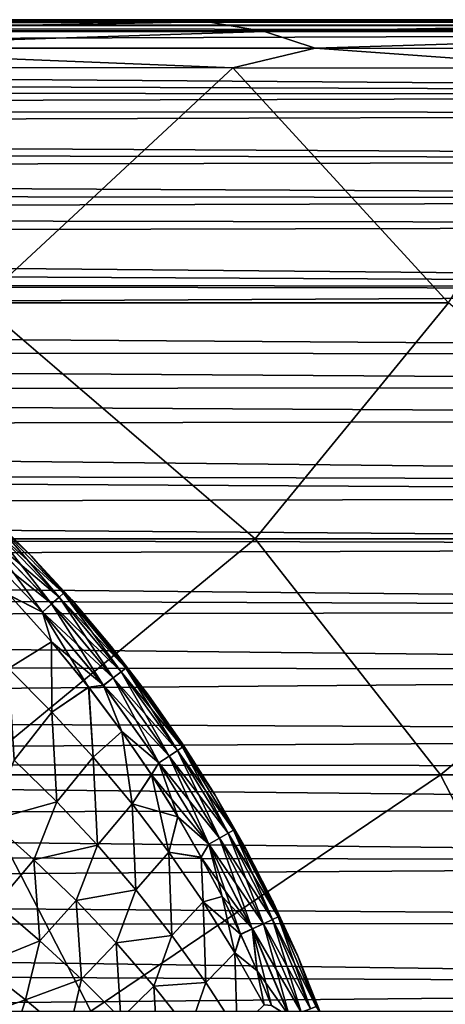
# Model space of a CAD drawing. Header units: metres. Extents: x -31 to 127, y -24 to 31.
# Tile 133 of 150: x 74.06 to 80.6, y 7.36 to 22.5. Entities that reach past the tile are written whole.
import ezdxf

# ---------------------------------------------------------------- set-up
doc = ezdxf.new("R2010")
doc.units = ezdxf.units.M
doc.layers.add('solid_12_381_041_XXX', color=7, linetype='CONTINUOUS')

msp = doc.modelspace()

# ---------------------------------------------------------------- linework, layer by layer
at = {"layer": 'solid_12_381_041_XXX'}
for points in [[(105, 22.494379, 109.098175), (15.556704, 22.499767, 109.1922), (15.556733, 22.5, 109.235703)], [(105, 22.494379, 109.098175), (15.556741, 22.494225, 109.097977), (15.556704, 22.499767, 109.1922)], [(105, 22.465965, 108.97097), (15.556732, 22.465982, 108.970688), (15.556741, 22.494225, 109.097977)], [(105, 22.465965, 108.97097), (15.556737, 22.438332, 108.904846), (15.556732, 22.465982, 108.970688)], [(105, 22.328259, 108.740379), (15.556732, 22.328693, 108.741341), (15.556741, 22.409241, 108.85321)], [(15.556733, 22.5, 109.235703), (72.13649, 22.5, 114.532845), (80.552719, 22.5, 114.528816)], [(15.556733, 22.5, 109.235703), (80.552719, 22.5, 114.528816), (88.835381, 22.5, 114.523361)], [(15.556733, 22.5, 109.235703), (88.835381, 22.5, 114.523361), (96.984474, 22.5, 114.516464)], [(15.556733, 22.5, 109.235703), (96.984474, 22.5, 114.516464), (105, 22.5, 114.508133)], [(105, 22.5, 109.235695), (15.556733, 22.5, 109.235703), (105, 22.5, 114.508133)], [(105, 22.494379, 109.098175), (15.556733, 22.5, 109.235703), (105, 22.5, 109.235695)], [(105, 22.408478, 108.851265), (15.556737, 22.438332, 108.904846), (105, 22.465965, 108.97097)], [(105, 22.408478, 108.851265), (15.556741, 22.409241, 108.85321), (15.556737, 22.438332, 108.904846)], [(105, 22.465965, 108.97097), (15.556741, 22.494225, 109.097977), (105, 22.494379, 109.098175)], [(105, 22.408478, 108.851265), (105, 22.328259, 108.740379), (15.556741, 22.409241, 108.85321)], [(67.601295, 22.467995, 114.837769), (76.951416, 22.467676, 114.834061), (72.13649, 22.5, 114.532845)], [(68.76281, 22.317862, 115.104385), (76.951416, 22.467676, 114.834061), (67.601295, 22.467995, 114.837769)], [(68.76281, 22.317862, 115.104385), (77.8228, 22.316153, 115.10157), (76.951416, 22.467676, 114.834061)], [(76.951416, 22.467676, 114.834061), (80.552719, 22.5, 114.528816), (72.13649, 22.5, 114.532845)], [(76.951416, 22.467676, 114.834061), (86.301643, 22.46727, 114.827812), (80.552719, 22.5, 114.528816)], [(77.8228, 22.316153, 115.10157), (86.301643, 22.46727, 114.827812), (76.951416, 22.467676, 114.834061)], [(77.8228, 22.316153, 115.10157), (86.882668, 22.314093, 115.096512), (86.301643, 22.46727, 114.827812)], [(86.301643, 22.46727, 114.827812), (88.835381, 22.5, 114.523361), (80.552719, 22.5, 114.528816)], [(105, 22.328259, 108.740379), (16.425501, 22.007988, 108.337013), (15.556732, 22.328693, 108.741341)], [(105, 22.328259, 108.740379), (104.999977, 21.348232, 107.530937), (16.425501, 22.007988, 108.337013)], [(69.800392, 22.063616, 115.275208), (77.8228, 22.316153, 115.10157), (68.76281, 22.317862, 115.104385)], [(69.800392, 22.063616, 115.275208), (78.601196, 22.059984, 115.271942), (77.8228, 22.316153, 115.10157)], [(78.601196, 22.059984, 115.271942), (86.882668, 22.314093, 115.096512), (77.8228, 22.316153, 115.10157)], [(78.601196, 22.059984, 115.271942), (87.401535, 22.055737, 115.266724), (86.882668, 22.314093, 115.096512)], [(104.999977, 21.348232, 107.530937), (17.27528, 21.676907, 107.928246), (16.425501, 22.007988, 108.337013)], [(69.800392, 22.063616, 115.275208), (71.864319, 21.762348, 115.330765), (77.331802, 21.759092, 115.327606)], [(69.800392, 22.063616, 115.275208), (77.331802, 21.759092, 115.327606), (78.601196, 22.059984, 115.271942)], [(78.601196, 22.059984, 115.271942), (77.331802, 21.759092, 115.327606), (82.883842, 21.755371, 115.323334)], [(78.601196, 22.059984, 115.271942), (82.883842, 21.755371, 115.323334), (87.401535, 22.055737, 115.266724)], [(104.999977, 21.348232, 107.530937), (17.963726, 21.394529, 107.586403), (17.27528, 21.676907, 107.928246)], [(73.440186, 18.145765, 115.610085), (77.331802, 21.759092, 115.327606), (71.864319, 21.762348, 115.330765)], [(73.440186, 18.145765, 115.610085), (80.649841, 18.145382, 115.584824), (77.331802, 21.759092, 115.327606)], [(80.649841, 18.145382, 115.584824), (82.883842, 21.755371, 115.323334), (77.331802, 21.759092, 115.327606)], [(104.999977, 21.348232, 107.530937), (18.642687, 21.105225, 107.242584), (17.963726, 21.394529, 107.586403)], [(104.999977, 21.069973, 107.201134), (18.642687, 21.105225, 107.242584), (104.999977, 21.348232, 107.530937)], [(104.999977, 21.069973, 107.201134), (19.312187, 20.809057, 106.8974), (18.642687, 21.105225, 107.242584)], [(104.999977, 21.069973, 107.201134), (104.999969, 20.346552, 106.372177), (19.312187, 20.809057, 106.8974)], [(104.999969, 20.346552, 106.372177), (19.972713, 20.506435, 106.551636), (19.312187, 20.809057, 106.8974)], [(104.999969, 20.346552, 106.372177), (20.665009, 20.175577, 106.182304), (19.972713, 20.506435, 106.551636)], [(104.999969, 19.739735, 105.708763), (20.665009, 20.175577, 106.182304), (104.999969, 20.346552, 106.372177)], [(104.999969, 19.739735, 105.708763), (21.343493, 19.839964, 105.81633), (20.665009, 20.175577, 106.182304)], [(104.999969, 19.739735, 105.708763), (22.007879, 19.499805, 105.454521), (21.343493, 19.839964, 105.81633)], [(104.999969, 19.739735, 105.708763), (104.999954, 19.346409, 105.294365), (22.007879, 19.499805, 105.454521)], [(104.999954, 19.346409, 105.294365), (22.65781, 19.15596, 105.098122), (22.007879, 19.499805, 105.454521)], [(104.999947, 18.381744, 104.329926), (22.65781, 19.15596, 105.098122), (104.999954, 19.346409, 105.294365)], [(104.999947, 18.381744, 104.329926), (23.293642, 18.808434, 104.747437), (22.65781, 19.15596, 105.098122)], [(104.999947, 18.381744, 104.329926), (23.916454, 18.456411, 104.401939), (23.293642, 18.808434, 104.747437)], [(104.999954, 18.343393, 104.293098), (24.826799, 17.920103, 103.894424), (23.916454, 18.456411, 104.401939)], [(104.999947, 18.381744, 104.329926), (104.999954, 18.343393, 104.293098), (23.916454, 18.456411, 104.401939)], [(104.999954, 18.343393, 104.293098), (105.000053, 17.361012, 103.389427), (24.826799, 17.920103, 103.894424)], [(70.434189, 14.518327, 115.89753), (77.675087, 14.518058, 115.857063), (73.440186, 18.145765, 115.610085)], [(77.675087, 14.518058, 115.857063), (80.649841, 18.145382, 115.584824), (73.440186, 18.145765, 115.610085)], [(77.675087, 14.518058, 115.857063), (84.916771, 14.517701, 115.808311), (80.649841, 18.145382, 115.584824)], [(105.000053, 17.361012, 103.389427), (25.708118, 17.37525, 103.402618), (24.826799, 17.920103, 103.894424)], [(105.000122, 16.854317, 102.952606), (26.59236, 16.799372, 102.906403), (25.708118, 17.37525, 103.402618)], [(105.000122, 16.854317, 102.952606), (25.708118, 17.37525, 103.402618), (105.000053, 17.361012, 103.389427)], [(105.000122, 16.854317, 102.952606), (105.000206, 16.360704, 102.545525), (26.59236, 16.799372, 102.906403)], [(105.000206, 16.360704, 102.545525), (27.444098, 16.210161, 102.424873), (26.59236, 16.799372, 102.906403)], [(105.000206, 16.360704, 102.545525), (105.000473, 15.371942, 101.781326), (27.444098, 16.210161, 102.424873)], [(105.000473, 15.371942, 101.781326), (28.26298, 15.607072, 101.957138), (27.444098, 16.210161, 102.424873)], [(105.000549, 15.182162, 101.642044), (29.049013, 14.988933, 101.502846), (28.26298, 15.607072, 101.957138)], [(105.000549, 15.182162, 101.642044), (28.26298, 15.607072, 101.957138), (105.000473, 15.371942, 101.781326)], [(105.000549, 15.182162, 101.642044), (105.000938, 14.410846, 101.099251), (29.049013, 14.988933, 101.502846)], [(105.000938, 14.410846, 101.099251), (29.535139, 14.582333, 101.216789), (29.049013, 14.988933, 101.502846)], [(73.575699, 14.903066, 142.742905), (73.577965, 14.900924, 144.429413), (74.237053, 14.249455, 144.428467)], [(74.237938, 14.248546, 142.743851), (73.575699, 14.903066, 142.742905), (74.237053, 14.249455, 144.428467)], [(73.687843, 14.759216, 142.551788), (73.575699, 14.903066, 142.742905), (74.237938, 14.248546, 142.743851)], [(74.237053, 14.249455, 144.428467), (73.577965, 14.900924, 144.429413), (73.687782, 14.759093, 144.620987)], [(73.624374, 14.692857, 144.817734), (73.519241, 14.583224, 144.980331), (74.547577, 13.518285, 144.979904)], [(73.519531, 14.583585, 142.192337), (73.62455, 14.693103, 142.355026), (74.660919, 13.620248, 142.355194)], [(74.660721, 13.62002, 144.817551), (73.687782, 14.759093, 144.620987), (73.624374, 14.692857, 144.817734)], [(74.660721, 13.62002, 144.817551), (73.624374, 14.692857, 144.817734), (74.547577, 13.518285, 144.979904)], [(73.62455, 14.693103, 142.355026), (73.687843, 14.759216, 142.551788), (74.729156, 13.681705, 142.551804)], [(74.660919, 13.620248, 142.355194), (73.62455, 14.693103, 142.355026), (74.729156, 13.681705, 142.551804)], [(74.237053, 14.249455, 144.428467), (73.687782, 14.759093, 144.620987), (74.729088, 13.681589, 144.620941)], [(74.660721, 13.62002, 144.817551), (74.729088, 13.681589, 144.620941), (73.687782, 14.759093, 144.620987)], [(74.729156, 13.681705, 142.551804), (73.687843, 14.759216, 142.551788), (74.237938, 14.248546, 142.743851)], [(105.000938, 14.410846, 101.099251), (30.014841, 14.160686, 100.93087), (29.535139, 14.582333, 101.216789)], [(73.519241, 14.583224, 144.980331), (73.38765, 14.446123, 145.085175), (74.40609, 13.391166, 145.084457)], [(74.54789, 13.518619, 142.192764), (73.388, 14.446555, 142.087357), (73.519531, 14.583585, 142.192337)], [(74.547577, 13.518285, 144.979904), (73.519241, 14.583224, 144.980331), (74.40609, 13.391166, 145.084457)], [(74.54789, 13.518619, 142.192764), (73.519531, 14.583585, 142.192337), (74.660919, 13.620248, 142.355194)], [(105.001587, 13.431684, 100.459618), (30.014841, 14.160686, 100.93087), (105.000938, 14.410846, 101.099251)], [(73.274483, 10.888505, 116.124146), (77.675087, 14.518058, 115.857063), (70.434189, 14.518327, 115.89753)], [(73.274483, 10.888505, 116.124146), (80.527054, 10.888279, 116.066391), (77.675087, 14.518058, 115.857063)], [(74.40609, 13.391166, 145.084457), (73.38765, 14.446123, 145.085175), (73.904778, 13.644433, 145.12532)], [(73.388, 14.446555, 142.087357), (74.406479, 13.391568, 142.088058), (73.90699, 13.642084, 142.046997)], [(74.54789, 13.518619, 142.192764), (74.406479, 13.391568, 142.088058), (73.388, 14.446555, 142.087357)], [(80.527054, 10.888279, 116.066391), (84.916771, 14.517701, 115.808311), (77.675087, 14.518058, 115.857063)], [(80.527054, 10.888279, 116.066391), (87.769302, 10.887987, 115.994667), (84.916771, 14.517701, 115.808311)], [(74.866028, 13.568865, 144.427582), (74.237053, 14.249455, 144.428467), (74.729088, 13.681589, 144.620941)], [(74.237938, 14.248546, 142.743851), (74.237053, 14.249455, 144.428467), (74.866028, 13.568865, 144.427582)], [(74.869759, 13.564637, 142.744751), (74.237938, 14.248546, 142.743851), (74.866028, 13.568865, 144.427582)], [(74.729156, 13.681705, 142.551804), (74.237938, 14.248546, 142.743851), (74.869759, 13.564637, 142.744751)], [(105.001587, 13.431684, 100.459618), (30.487209, 13.723649, 100.645042), (30.014841, 14.160686, 100.93087)], [(105.001587, 13.431684, 100.459618), (30.951366, 13.270567, 100.359024), (30.487209, 13.723649, 100.645042)], [(73.885468, 12.521183, 145.168732), (74.543449, 12.935374, 145.12468), (73.904778, 13.644433, 145.12532)], [(73.90699, 13.642084, 142.046997), (74.545395, 12.933101, 142.047638), (73.88549, 12.521144, 142.003586)], [(74.40609, 13.391166, 145.084457), (73.904778, 13.644433, 145.12532), (74.543449, 12.935374, 145.12468)], [(74.406479, 13.391568, 142.088058), (74.545395, 12.933101, 142.047638), (73.90699, 13.642084, 142.046997)], [(75.615204, 12.474086, 144.817383), (74.729088, 13.681589, 144.620941), (74.660721, 13.62002, 144.817551)], [(74.660919, 13.620248, 142.355194), (74.729156, 13.681705, 142.551804), (75.688202, 12.530749, 142.551834)], [(74.866028, 13.568865, 144.427582), (74.729088, 13.681589, 144.620941), (75.688126, 12.530644, 144.620911)], [(75.615204, 12.474086, 144.817383), (75.688126, 12.530644, 144.620911), (74.729088, 13.681589, 144.620941)], [(74.729156, 13.681705, 142.551804), (74.869759, 13.564637, 142.744751), (75.469948, 12.852659, 142.74559)], [(75.688202, 12.530749, 142.551834), (74.729156, 13.681705, 142.551804), (75.469948, 12.852659, 142.74559)], [(74.547577, 13.518285, 144.979904), (74.40609, 13.391166, 145.084457), (75.344177, 12.264271, 145.083801)], [(75.495056, 12.381079, 142.19313), (74.406479, 13.391568, 142.088058), (74.54789, 13.518619, 142.192764)], [(74.660721, 13.62002, 144.817551), (74.547577, 13.518285, 144.979904), (75.494728, 12.380775, 144.979538)], [(75.494728, 12.380775, 144.979538), (74.547577, 13.518285, 144.979904), (75.344177, 12.264271, 145.083801)], [(74.54789, 13.518619, 142.192764), (74.660919, 13.620248, 142.355194), (75.61541, 12.474292, 142.355347)], [(75.495056, 12.381079, 142.19313), (74.54789, 13.518619, 142.192764), (75.61541, 12.474292, 142.355347)], [(75.615204, 12.474086, 144.817383), (74.660721, 13.62002, 144.817551), (75.494728, 12.380775, 144.979538)], [(75.61541, 12.474292, 142.355347), (74.660919, 13.620248, 142.355194), (75.688202, 12.530749, 142.551834)], [(75.4636, 12.860543, 144.426727), (74.866028, 13.568865, 144.427582), (75.688126, 12.530644, 144.620911)], [(74.869759, 13.564637, 142.744751), (74.866028, 13.568865, 144.427582), (75.4636, 12.860543, 144.426727)], [(75.469948, 12.852659, 142.74559), (74.869759, 13.564637, 142.744751), (75.4636, 12.860543, 144.426727)], [(105.002342, 12.483524, 99.884964), (30.951366, 13.270567, 100.359024), (105.001587, 13.431684, 100.459618)], [(74.40609, 13.391166, 145.084457), (74.543449, 12.935374, 145.12468), (75.115181, 12.237355, 145.1241)], [(75.344177, 12.264271, 145.083801), (74.40609, 13.391166, 145.084457), (75.115181, 12.237355, 145.1241)], [(74.406479, 13.391568, 142.088058), (75.344589, 12.264638, 142.088715), (74.545395, 12.933101, 142.047638)], [(75.495056, 12.381079, 142.19313), (75.344589, 12.264638, 142.088715), (74.406479, 13.391568, 142.088058)], [(105.002342, 12.483524, 99.884964), (31.599051, 12.594847, 99.950272), (30.951366, 13.270567, 100.359024)], [(73.885468, 12.521183, 145.168732), (74.552773, 11.853364, 145.16243), (74.543449, 12.935374, 145.12468)], [(74.545395, 12.933101, 142.047638), (74.552795, 11.853325, 142.009888), (73.88549, 12.521144, 142.003586)], [(74.552773, 11.853364, 145.16243), (75.115181, 12.237355, 145.1241), (74.543449, 12.935374, 145.12468)], [(74.545395, 12.933101, 142.047638), (75.116882, 12.23518, 142.048218), (74.552795, 11.853325, 142.009888)], [(75.344589, 12.264638, 142.088715), (75.116882, 12.23518, 142.048218), (74.545395, 12.933101, 142.047638)], [(76.028542, 12.125937, 144.425934), (75.4636, 12.860543, 144.426727), (75.688126, 12.530644, 144.620911)], [(75.469948, 12.852659, 142.74559), (75.4636, 12.860543, 144.426727), (76.028542, 12.125937, 144.425934)], [(76.037079, 12.1143, 142.746384), (75.469948, 12.852659, 142.74559), (76.028542, 12.125937, 144.425934)], [(75.688202, 12.530749, 142.551834), (75.469948, 12.852659, 142.74559), (76.037079, 12.1143, 142.746384)], [(105.002342, 12.483524, 99.884964), (32.245518, 11.868877, 99.534996), (31.599051, 12.594847, 99.950272)], [(105.002342, 12.483524, 99.884964), (105.003242, 11.505983, 99.337685), (32.245518, 11.868877, 99.534996)], [(73.968948, 11.115338, 145.212219), (74.552773, 11.853364, 145.16243), (73.885468, 12.521183, 145.168732)], [(73.88549, 12.521144, 142.003586), (74.552795, 11.853325, 142.009888), (73.968956, 11.115314, 141.960098)], [(75.615204, 12.474086, 144.817383), (75.494728, 12.380775, 144.979538), (76.356331, 11.177386, 144.979187)], [(75.495056, 12.381079, 142.19313), (75.61541, 12.474292, 142.355347), (76.483681, 11.261973, 142.355499)], [(76.483459, 11.26179, 144.817245), (75.688126, 12.530644, 144.620911), (75.615204, 12.474086, 144.817383)], [(76.483459, 11.26179, 144.817245), (75.615204, 12.474086, 144.817383), (76.356331, 11.177386, 144.979187)], [(75.61541, 12.474292, 142.355347), (75.688202, 12.530749, 142.551834), (76.5606, 11.313114, 142.551849)], [(76.483681, 11.261973, 142.355499), (75.61541, 12.474292, 142.355347), (76.5606, 11.313114, 142.551849)], [(76.028542, 12.125937, 144.425934), (75.688126, 12.530644, 144.620911), (76.560524, 11.313021, 144.620865)], [(76.483459, 11.26179, 144.817245), (76.560524, 11.313021, 144.620865), (75.688126, 12.530644, 144.620911)], [(75.688202, 12.530749, 142.551834), (76.037079, 12.1143, 142.746384), (76.569847, 11.35133, 142.747131)], [(76.5606, 11.313114, 142.551849), (75.688202, 12.530749, 142.551834), (76.569847, 11.35133, 142.747131)], [(75.344177, 12.264271, 145.083801), (75.115181, 12.237355, 145.1241), (75.625122, 11.555649, 145.123596)], [(75.344589, 12.264638, 142.088715), (75.626595, 11.553592, 142.048721), (75.116882, 12.23518, 142.048218)], [(75.494728, 12.380775, 144.979538), (75.344177, 12.264271, 145.083801), (76.197594, 11.072073, 145.083221)], [(76.197594, 11.072073, 145.083221), (75.344177, 12.264271, 145.083801), (75.625122, 11.555649, 145.123596)], [(76.356682, 11.177658, 142.193466), (75.344589, 12.264638, 142.088715), (75.495056, 12.381079, 142.19313)], [(75.344589, 12.264638, 142.088715), (76.198029, 11.072403, 142.089294), (75.626595, 11.553592, 142.048721)], [(76.356682, 11.177658, 142.193466), (76.198029, 11.072403, 142.089294), (75.344589, 12.264638, 142.088715)], [(76.356331, 11.177386, 144.979187), (75.494728, 12.380775, 144.979538), (76.197594, 11.072073, 145.083221)], [(76.356682, 11.177658, 142.193466), (75.495056, 12.381079, 142.19313), (76.483681, 11.261973, 142.355499)], [(74.552773, 11.853364, 145.16243), (75.186798, 11.159022, 145.156189), (75.115181, 12.237355, 145.1241)], [(75.116882, 12.23518, 142.048218), (75.186821, 11.158982, 142.016113), (74.552795, 11.853325, 142.009888)], [(75.186798, 11.159022, 145.156189), (75.625122, 11.555649, 145.123596), (75.115181, 12.237355, 145.1241)], [(75.116882, 12.23518, 142.048218), (75.626595, 11.553592, 142.048721), (75.186821, 11.158982, 142.016113)], [(76.559715, 11.366548, 144.425201), (76.028542, 12.125937, 144.425934), (76.560524, 11.313021, 144.620865)], [(76.037079, 12.1143, 142.746384), (76.028542, 12.125937, 144.425934), (76.559715, 11.366548, 144.425201)], [(76.569847, 11.35133, 142.747131), (76.037079, 12.1143, 142.746384), (76.559715, 11.366548, 144.425201)], [(105.003242, 11.505983, 99.337685), (32.89188, 11.095727, 99.120605), (32.245518, 11.868877, 99.534996)], [(73.968948, 11.115338, 145.212219), (74.625931, 10.47326, 145.202179), (74.552773, 11.853364, 145.16243)], [(74.552795, 11.853325, 142.009888), (74.625946, 10.473236, 141.970139), (73.968956, 11.115314, 141.960098)], [(74.625931, 10.47326, 145.202179), (75.186798, 11.159022, 145.156189), (74.552773, 11.853364, 145.16243)], [(74.552795, 11.853325, 142.009888), (75.186821, 11.158982, 142.016113), (74.625946, 10.473236, 141.970139)], [(75.186798, 11.159022, 145.156189), (75.786377, 10.439977, 145.15004), (75.625122, 11.555649, 145.123596)], [(75.626595, 11.553592, 142.048721), (75.7864, 10.439936, 142.022278), (75.186821, 11.158982, 142.016113)], [(76.197594, 11.072073, 145.083221), (75.625122, 11.555649, 145.123596), (76.080627, 10.890851, 145.123154)], [(75.786377, 10.439977, 145.15004), (76.080627, 10.890851, 145.123154), (75.625122, 11.555649, 145.123596)], [(75.626595, 11.553592, 142.048721), (76.081886, 10.888924, 142.049164), (75.7864, 10.439936, 142.022278)], [(76.198029, 11.072403, 142.089294), (76.081886, 10.888924, 142.049164), (75.626595, 11.553592, 142.048721)], [(103.852417, 11.002945, 99.070328), (32.89188, 11.095727, 99.120605), (105.003242, 11.505983, 99.337685)], [(77.056023, 10.583928, 144.42453), (76.559715, 11.366548, 144.425201), (76.560524, 11.313021, 144.620865)], [(76.569847, 11.35133, 142.747131), (76.559715, 11.366548, 144.425201), (77.056023, 10.583928, 144.42453)], [(76.483459, 11.26179, 144.817245), (76.356331, 11.177386, 144.979187), (77.128212, 9.914668, 144.978882)], [(76.356682, 11.177658, 142.193466), (76.483681, 11.261973, 142.355499), (77.261536, 9.989848, 142.355621)], [(77.261314, 9.989688, 144.817108), (76.560524, 11.313021, 144.620865), (76.483459, 11.26179, 144.817245)], [(77.261314, 9.989688, 144.817108), (76.483459, 11.26179, 144.817245), (77.128212, 9.914668, 144.978882)], [(76.483681, 11.261973, 142.355499), (76.5606, 11.313114, 142.551849), (77.342178, 10.035358, 142.55188)], [(77.261536, 9.989848, 142.355621), (76.483681, 11.261973, 142.355499), (77.342178, 10.035358, 142.55188)], [(77.056023, 10.583928, 144.42453), (76.560524, 11.313021, 144.620865), (77.342094, 10.035277, 144.620834)], [(77.261314, 9.989688, 144.817108), (77.342094, 10.035277, 144.620834), (76.560524, 11.313021, 144.620865)], [(76.5606, 11.313114, 142.551849), (76.569847, 11.35133, 142.747131), (77.067169, 10.565411, 142.747803)], [(77.342178, 10.035358, 142.55188), (76.5606, 11.313114, 142.551849), (77.067169, 10.565411, 142.747803)], [(77.067169, 10.565411, 142.747803), (76.569847, 11.35133, 142.747131), (77.056023, 10.583928, 144.42453)], [(102.735916, 10.354203, 98.750389), (33.539074, 10.277116, 98.711868), (32.89188, 11.095727, 99.120605)], [(102.735916, 10.354203, 98.750389), (32.89188, 11.095727, 99.120605), (103.852417, 11.002945, 99.070328)], [(73.596886, 10.188102, 145.256195), (74.625931, 10.47326, 145.202179), (73.968948, 11.115338, 145.212219)], [(73.968956, 11.115314, 141.960098), (74.625946, 10.473236, 141.970139), (73.596893, 10.188082, 141.916122)], [(74.625931, 10.47326, 145.202179), (75.250465, 9.80824, 145.192261), (75.186798, 11.159022, 145.156189)], [(75.186821, 11.158982, 142.016113), (75.250473, 9.808217, 141.980057), (74.625946, 10.473236, 141.970139)], [(75.250465, 9.80824, 145.192261), (75.786377, 10.439977, 145.15004), (75.186798, 11.159022, 145.156189)], [(75.186821, 11.158982, 142.016113), (75.7864, 10.439936, 142.022278), (75.250473, 9.808217, 141.980057)], [(76.197594, 11.072073, 145.083221), (76.080627, 10.890851, 145.123154), (76.48629, 10.245948, 145.122757)], [(76.198029, 11.072403, 142.089294), (76.962585, 9.821411, 142.089813), (76.081886, 10.888924, 142.049164)], [(76.356331, 11.177386, 144.979187), (76.197594, 11.072073, 145.083221), (76.962128, 9.821119, 145.082703)], [(76.962128, 9.821119, 145.082703), (76.197594, 11.072073, 145.083221), (76.48629, 10.245948, 145.122757)], [(77.128578, 9.914907, 142.193771), (76.198029, 11.072403, 142.089294), (76.356682, 11.177658, 142.193466)], [(77.128578, 9.914907, 142.193771), (76.962585, 9.821411, 142.089813), (76.198029, 11.072403, 142.089294)], [(77.128212, 9.914668, 144.978882), (76.356331, 11.177386, 144.979187), (76.962128, 9.821119, 145.082703)], [(77.128578, 9.914907, 142.193771), (76.356682, 11.177658, 142.193466), (77.261536, 9.989848, 142.355621)], [(67.881393, 7.255768, 116.356506), (75.151154, 7.255651, 116.299934), (73.274483, 10.888505, 116.124146)], [(75.151154, 7.255651, 116.299934), (80.527054, 10.888279, 116.066391), (73.274483, 10.888505, 116.124146)], [(75.151154, 7.255651, 116.299934), (82.405952, 7.255489, 116.227669), (80.527054, 10.888279, 116.066391)], [(75.786377, 10.439977, 145.15004), (76.350357, 9.698048, 145.143982), (76.080627, 10.890851, 145.123154)], [(76.081886, 10.888924, 142.049164), (76.487366, 10.244156, 142.049561), (75.7864, 10.439936, 142.022278)], [(76.350357, 9.698048, 145.143982), (76.48629, 10.245948, 145.122757), (76.080627, 10.890851, 145.123154)], [(76.962585, 9.821411, 142.089813), (76.487366, 10.244156, 142.049561), (76.081886, 10.888924, 142.049164)], [(82.405952, 7.255489, 116.227669), (87.769302, 10.887987, 115.994667), (80.527054, 10.888279, 116.066391)], [(73.596886, 10.188102, 145.256195), (74.275993, 9.581463, 145.242523), (74.625931, 10.47326, 145.202179)], [(74.625946, 10.473236, 141.970139), (74.276001, 9.581444, 141.929779), (73.596893, 10.188082, 141.916122)], [(74.275993, 9.581463, 145.242523), (75.250465, 9.80824, 145.192261), (74.625931, 10.47326, 145.202179)], [(74.625946, 10.473236, 141.970139), (75.250473, 9.808217, 141.980057), (74.276001, 9.581444, 141.929779)], [(77.516449, 9.779676, 144.42392), (77.056023, 10.583928, 144.42453), (77.342094, 10.035277, 144.620834)], [(77.067169, 10.565411, 142.747803), (77.056023, 10.583928, 144.42453), (77.516449, 9.779676, 144.42392)], [(77.528214, 9.757963, 142.748413), (77.067169, 10.565411, 142.747803), (77.516449, 9.779676, 144.42392)], [(77.342178, 10.035358, 142.55188), (77.067169, 10.565411, 142.747803), (77.528214, 9.757963, 142.748413)], [(101.663414, 9.543761, 98.373253), (33.539074, 10.277116, 98.711868), (102.735916, 10.354203, 98.750389)], [(75.250465, 9.80824, 145.192261), (75.841431, 9.122049, 145.18248), (75.786377, 10.439977, 145.15004)], [(75.7864, 10.439936, 142.022278), (75.841438, 9.122026, 141.989838), (75.250473, 9.808217, 141.980057)], [(75.841431, 9.122049, 145.18248), (76.350357, 9.698048, 145.143982), (75.786377, 10.439977, 145.15004)], [(75.7864, 10.439936, 142.022278), (76.350372, 9.698007, 142.028336), (75.841438, 9.122026, 141.989838)], [(76.487366, 10.244156, 142.049561), (76.350372, 9.698007, 142.028336), (75.7864, 10.439936, 142.022278)], [(101.663414, 9.543761, 98.373253), (33.977528, 9.697367, 98.444481), (33.539074, 10.277116, 98.711868)], [(73.698318, 8.906211, 145.28537), (74.275993, 9.581463, 145.242523), (73.596886, 10.188102, 145.256195)], [(73.596893, 10.188082, 141.916122), (74.276001, 9.581444, 141.929779), (73.698326, 8.906191, 141.886948)], [(76.350357, 9.698048, 145.143982), (76.847733, 9.621022, 145.122391), (76.48629, 10.245948, 145.122757)], [(76.487366, 10.244156, 142.049561), (76.848648, 9.61937, 142.049927), (76.350372, 9.698007, 142.028336)], [(76.962128, 9.821119, 145.082703), (76.48629, 10.245948, 145.122757), (76.847733, 9.621022, 145.122391)], [(76.962585, 9.821411, 142.089813), (76.848648, 9.61937, 142.049927), (76.487366, 10.244156, 142.049561)], [(77.944527, 8.664258, 144.816986), (77.342094, 10.035277, 144.620834), (77.261314, 9.989688, 144.817108)], [(77.261536, 9.989848, 142.355621), (77.342178, 10.035358, 142.55188), (78.028687, 8.703959, 142.551895)], [(77.516449, 9.779676, 144.42392), (77.342094, 10.035277, 144.620834), (78.028603, 8.70389, 144.620804)], [(77.944527, 8.664258, 144.816986), (78.028603, 8.70389, 144.620804), (77.342094, 10.035277, 144.620834)], [(77.342178, 10.035358, 142.55188), (77.528214, 9.757963, 142.748413), (77.951958, 8.93089, 142.748978)], [(78.028687, 8.703959, 142.551895), (77.342178, 10.035358, 142.55188), (77.951958, 8.93089, 142.748978)], [(77.128212, 9.914668, 144.978882), (76.962128, 9.821119, 145.082703), (77.633575, 8.517902, 145.08226)], [(77.806534, 8.599311, 142.194016), (76.962585, 9.821411, 142.089813), (77.128578, 9.914907, 142.193771)], [(77.261314, 9.989688, 144.817108), (77.128212, 9.914668, 144.978882), (77.806152, 8.599106, 144.978622)], [(77.806152, 8.599106, 144.978622), (77.128212, 9.914668, 144.978882), (77.633575, 8.517902, 145.08226)], [(77.128578, 9.914907, 142.193771), (77.261536, 9.989848, 142.355621), (77.944756, 8.664394, 142.355728)], [(77.806534, 8.599311, 142.194016), (77.128578, 9.914907, 142.193771), (77.944756, 8.664394, 142.355728)], [(77.944527, 8.664258, 144.816986), (77.261314, 9.989688, 144.817108), (77.806152, 8.599106, 144.978622)], [(77.944756, 8.664394, 142.355728), (77.261536, 9.989848, 142.355621), (78.028687, 8.703959, 142.551895)], [(101.663414, 9.543761, 98.373253), (34.394791, 9.119767, 98.193474), (33.977528, 9.697367, 98.444481)], [(74.275993, 9.581463, 145.242523), (74.923401, 8.953472, 145.229004), (75.250465, 9.80824, 145.192261)], [(75.250473, 9.808217, 141.980057), (74.923401, 8.953454, 141.943298), (74.276001, 9.581444, 141.929779)], [(74.923401, 8.953472, 145.229004), (75.841431, 9.122049, 145.18248), (75.250465, 9.80824, 145.192261)], [(75.250473, 9.808217, 141.980057), (75.841438, 9.122026, 141.989838), (74.923401, 8.953454, 141.943298)], [(75.841431, 9.122049, 145.18248), (76.397705, 8.416457, 145.172867), (76.350357, 9.698048, 145.143982)], [(76.350372, 9.698007, 142.028336), (76.397713, 8.416435, 141.999451), (75.841438, 9.122026, 141.989838)], [(76.350357, 9.698048, 145.143982), (76.877563, 8.935054, 145.138031), (76.847733, 9.621022, 145.122391)], [(76.397705, 8.416457, 145.172867), (76.877563, 8.935054, 145.138031), (76.350357, 9.698048, 145.143982)], [(76.350372, 9.698007, 142.028336), (76.877579, 8.935012, 142.034286), (76.397713, 8.416435, 141.999451)], [(76.848648, 9.61937, 142.049927), (76.877579, 8.935012, 142.034286), (76.350372, 9.698007, 142.028336)], [(76.962128, 9.821119, 145.082703), (76.847733, 9.621022, 145.122391), (77.168999, 9.017336, 145.122086)], [(76.962585, 9.821411, 142.089813), (77.634056, 8.518155, 142.090256), (76.848648, 9.61937, 142.049927)], [(76.962128, 9.821119, 145.082703), (77.168999, 9.017336, 145.122086), (77.453812, 8.436174, 145.121811)], [(77.633575, 8.517902, 145.08226), (76.962128, 9.821119, 145.082703), (77.453812, 8.436174, 145.121811)], [(77.806534, 8.599311, 142.194016), (77.634056, 8.518155, 142.090256), (76.962585, 9.821411, 142.089813)], [(77.940056, 8.955437, 144.423355), (77.516449, 9.779676, 144.42392), (78.028603, 8.70389, 144.620804)], [(77.528214, 9.757963, 142.748413), (77.516449, 9.779676, 144.42392), (77.940056, 8.955437, 144.423355)], [(77.951958, 8.93089, 142.748978), (77.528214, 9.757963, 142.748413), (77.940056, 8.955437, 144.423355)], [(100.711258, 8.626493, 97.994698), (34.394791, 9.119767, 98.193474), (101.663414, 9.543761, 98.373253)], [(73.698318, 8.906211, 145.28537), (74.366295, 8.335364, 145.268753), (74.275993, 9.581463, 145.242523)], [(74.276001, 9.581444, 141.929779), (74.366302, 8.335345, 141.903564), (73.698326, 8.906191, 141.886948)], [(74.366295, 8.335364, 145.268753), (74.923401, 8.953472, 145.229004), (74.275993, 9.581463, 145.242523)], [(74.276001, 9.581444, 141.929779), (74.923401, 8.953454, 141.943298), (74.366302, 8.335345, 141.903564)], [(76.877563, 8.935054, 145.138031), (77.168999, 9.017336, 145.122086), (76.847733, 9.621022, 145.122391)], [(76.848648, 9.61937, 142.049927), (77.169762, 9.015826, 142.050232), (76.877579, 8.935012, 142.034286)], [(77.634056, 8.518155, 142.090256), (77.169762, 9.015826, 142.050232), (76.848648, 9.61937, 142.049927)], [(100.711258, 8.626493, 97.994698), (34.78944, 8.542238, 97.959473), (34.394791, 9.119767, 98.193474)], [(74.923401, 8.953472, 145.229004), (75.537964, 8.30592, 145.215683), (75.841431, 9.122049, 145.18248)], [(75.841438, 9.122026, 141.989838), (75.537971, 8.305903, 141.956635), (74.923401, 8.953454, 141.943298)], [(75.537964, 8.30592, 145.215683), (76.397705, 8.416457, 145.172867), (75.841431, 9.122049, 145.18248)], [(75.841438, 9.122026, 141.989838), (76.397713, 8.416435, 141.999451), (75.537971, 8.305903, 141.956635)], [(74.366295, 8.335364, 145.268753), (75.00399, 7.746638, 145.252319), (74.923401, 8.953472, 145.229004)], [(74.923401, 8.953454, 141.943298), (75.003998, 7.74662, 141.919998), (74.366302, 8.335345, 141.903564)], [(75.00399, 7.746638, 145.252319), (75.537964, 8.30592, 145.215683), (74.923401, 8.953472, 145.229004)], [(74.923401, 8.953454, 141.943298), (75.537971, 8.305903, 141.956635), (75.003998, 7.74662, 141.919998)], [(76.397705, 8.416457, 145.172867), (76.918175, 7.693233, 145.163467), (76.877563, 8.935054, 145.138031)], [(76.877579, 8.935012, 142.034286), (76.918175, 7.693213, 142.00885), (76.397713, 8.416435, 141.999451)], [(76.877563, 8.935054, 145.138031), (77.366844, 8.152815, 145.132233), (77.168999, 9.017336, 145.122086)], [(76.918175, 7.693233, 145.163467), (77.366844, 8.152815, 145.132233), (76.877563, 8.935054, 145.138031)], [(77.169762, 9.015826, 142.050232), (77.454453, 8.434806, 142.050507), (76.877579, 8.935012, 142.034286)], [(76.877579, 8.935012, 142.034286), (77.366859, 8.152774, 142.04007), (76.918175, 7.693213, 142.00885)], [(77.454453, 8.434806, 142.050507), (77.366859, 8.152774, 142.04007), (76.877579, 8.935012, 142.034286)], [(77.366844, 8.152815, 145.132233), (77.453812, 8.436174, 145.121811), (77.168999, 9.017336, 145.122086)], [(77.634056, 8.518155, 142.090256), (77.454453, 8.434806, 142.050507), (77.169762, 9.015826, 142.050232)], [(78.325981, 8.112894, 144.422852), (77.940056, 8.955437, 144.423355), (78.028603, 8.70389, 144.620804)], [(77.951958, 8.93089, 142.748978), (77.940056, 8.955437, 144.423355), (78.325981, 8.112894, 144.422852)], [(73.454033, 7.966014, 145.317688), (74.366295, 8.335364, 145.268753), (73.698318, 8.906211, 145.28537)], [(73.698326, 8.906191, 141.886948), (74.366302, 8.335345, 141.903564), (73.454041, 7.965998, 141.85463)], [(78.337471, 8.086176, 142.749481), (77.951958, 8.93089, 142.748978), (78.325981, 8.112894, 144.422852)], [(78.028687, 8.703959, 142.551895), (77.951958, 8.93089, 142.748978), (78.337471, 8.086176, 142.749481)], [(77.944527, 8.664258, 144.816986), (77.806152, 8.599106, 144.978622), (78.385818, 7.237284, 144.978409)], [(77.806534, 8.599311, 142.194016), (77.944756, 8.664394, 142.355728), (78.528984, 7.2922, 142.355804)], [(78.528748, 7.292085, 144.816895), (78.028603, 8.70389, 144.620804), (77.944527, 8.664258, 144.816986)], [(78.528748, 7.292085, 144.816895), (77.944527, 8.664258, 144.816986), (78.385818, 7.237284, 144.978409)], [(77.944756, 8.664394, 142.355728), (78.028687, 8.703959, 142.551895), (78.615761, 7.325507, 142.551895)], [(78.528984, 7.2922, 142.355804), (77.944756, 8.664394, 142.355728), (78.615761, 7.325507, 142.551895)], [(78.325981, 8.112894, 144.422852), (78.028603, 8.70389, 144.620804), (78.615669, 7.325448, 144.620773)], [(78.528748, 7.292085, 144.816895), (78.615669, 7.325448, 144.620773), (78.028603, 8.70389, 144.620804)], [(78.615761, 7.325507, 142.551895), (78.028687, 8.703959, 142.551895), (78.337471, 8.086176, 142.749481)], [(99.902351, 7.642428, 97.628105), (34.78944, 8.542238, 97.959473), (100.711258, 8.626493, 97.994698)], [(99.902351, 7.642428, 97.628105), (35.159813, 7.964255, 97.739021), (34.78944, 8.542238, 97.959473)], [(77.633575, 8.517902, 145.08226), (77.453812, 8.436174, 145.121811), (77.706177, 7.876577, 145.121582)], [(77.634056, 8.518155, 142.090256), (77.706703, 7.87535, 142.050735), (77.454453, 8.434806, 142.050507)], [(77.806152, 8.599106, 144.978622), (77.633575, 8.517902, 145.08226), (78.207642, 7.169008, 145.081894)], [(77.633575, 8.517902, 145.08226), (77.706177, 7.876577, 145.121582), (77.928993, 7.339854, 145.121368)], [(78.207642, 7.169008, 145.081894), (77.633575, 8.517902, 145.08226), (77.928993, 7.339854, 145.121368)], [(78.386208, 7.237456, 142.194229), (77.634056, 8.518155, 142.090256), (77.806534, 8.599311, 142.194016)], [(77.634056, 8.518155, 142.090256), (78.208138, 7.169221, 142.090622), (77.706703, 7.87535, 142.050735)], [(78.386208, 7.237456, 142.194229), (78.208138, 7.169221, 142.090622), (77.634056, 8.518155, 142.090256)], [(78.385818, 7.237284, 144.978409), (77.806152, 8.599106, 144.978622), (78.207642, 7.169008, 145.081894)], [(78.386208, 7.237456, 142.194229), (77.806534, 8.599311, 142.194016), (78.528984, 7.2922, 142.355804)], [(73.454033, 7.966014, 145.317688), (74.143051, 7.430277, 145.297928), (74.366295, 8.335364, 145.268753)], [(74.366302, 8.335345, 141.903564), (74.143059, 7.430262, 141.87439), (73.454041, 7.965998, 141.85463)], [(74.143051, 7.430277, 145.297928), (75.00399, 7.746638, 145.252319), (74.366295, 8.335364, 145.268753)], [(74.366302, 8.335345, 141.903564), (75.003998, 7.74662, 141.919998), (74.143059, 7.430262, 141.87439)], [(75.537964, 8.30592, 145.215683), (76.118584, 7.640597, 145.202576), (76.397705, 8.416457, 145.172867)], [(76.397713, 8.416435, 141.999451), (76.118584, 7.640582, 141.969742), (75.537971, 8.305903, 141.956635)], [(76.118584, 7.640597, 145.202576), (76.918175, 7.693233, 145.163467), (76.397705, 8.416457, 145.172867)], [(76.397713, 8.416435, 141.999451), (76.918175, 7.693213, 142.00885), (76.118584, 7.640582, 141.969742)], [(77.366844, 8.152815, 145.132233), (77.706177, 7.876577, 145.121582), (77.453812, 8.436174, 145.121811)], [(77.454453, 8.434806, 142.050507), (77.706703, 7.87535, 142.050735), (77.366859, 8.152774, 142.04007)], [(75.00399, 7.746638, 145.252319), (75.610359, 7.141724, 145.236145), (75.537964, 8.30592, 145.215683)], [(75.537971, 8.305903, 141.956635), (75.610367, 7.141707, 141.936172), (75.003998, 7.74662, 141.919998)], [(75.610359, 7.141724, 145.236145), (76.118584, 7.640597, 145.202576), (75.537964, 8.30592, 145.215683)], [(75.537971, 8.305903, 141.956635), (76.118584, 7.640582, 141.969742), (75.610367, 7.141707, 141.936172)], [(76.918175, 7.693233, 145.163467), (77.401711, 6.954148, 145.154312), (77.366844, 8.152815, 145.132233)], [(77.366859, 8.152774, 142.04007), (77.401711, 6.954129, 142.018005), (76.918175, 7.693213, 142.00885)], [(77.366844, 8.152815, 145.132233), (77.817024, 7.353152, 145.126602), (77.706177, 7.876577, 145.121582)], [(77.401711, 6.954148, 145.154312), (77.817024, 7.353152, 145.126602), (77.366844, 8.152815, 145.132233)], [(77.366859, 8.152774, 142.04007), (77.817039, 7.35311, 142.045715), (77.401711, 6.954129, 142.018005)], [(77.706703, 7.87535, 142.050735), (77.817039, 7.35311, 142.045715), (77.366859, 8.152774, 142.04007)], [(78.673431, 7.253771, 144.422424), (78.325981, 8.112894, 144.422852), (78.615669, 7.325448, 144.620773)], [(78.337471, 8.086176, 142.749481), (78.325981, 8.112894, 144.422852), (78.673431, 7.253771, 144.422424)], [(78.684006, 7.225763, 142.749908), (78.337471, 8.086176, 142.749481), (78.673431, 7.253771, 144.422424)], [(78.615761, 7.325507, 142.551895), (78.337471, 8.086176, 142.749481), (78.684006, 7.225763, 142.749908)], [(99.902351, 7.642428, 97.628105), (35.712475, 7.005709, 97.420624), (35.159813, 7.964255, 97.739021)], [(73.168083, 7.08901, 145.348038), (74.143051, 7.430277, 145.297928), (73.454033, 7.966014, 145.317688)], [(73.454041, 7.965998, 141.85463), (74.143059, 7.430262, 141.87439), (73.168098, 7.088996, 141.82428)], [(77.817024, 7.353152, 145.126602), (77.928993, 7.339854, 145.121368), (77.706177, 7.876577, 145.121582)], [(77.706703, 7.87535, 142.050735), (77.929428, 7.338764, 142.050949), (77.817039, 7.35311, 142.045715)], [(78.208138, 7.169221, 142.090622), (77.929428, 7.338764, 142.050949), (77.706703, 7.87535, 142.050735)], [(74.143051, 7.430277, 145.297928), (74.80249, 6.878317, 145.278397), (75.00399, 7.746638, 145.252319)], [(75.003998, 7.74662, 141.919998), (74.802498, 6.878303, 141.893921), (74.143059, 7.430262, 141.87439)], [(74.80249, 6.878317, 145.278397), (75.610359, 7.141724, 145.236145), (75.00399, 7.746638, 145.252319)], [(75.003998, 7.74662, 141.919998), (75.610367, 7.141707, 141.936172), (74.802498, 6.878303, 141.893921)], [(99.190849, 6.554271, 97.287514), (35.712475, 7.005709, 97.420624), (99.902351, 7.642428, 97.628105)], [(75.610359, 7.141724, 145.236145), (76.184341, 6.522316, 145.220245), (76.118584, 7.640597, 145.202576)], [(76.118584, 7.640582, 141.969742), (76.184341, 6.5223, 141.952057), (75.610367, 7.141707, 141.936172)], [(76.118584, 7.640597, 145.202576), (76.664116, 6.959294, 145.189743), (76.918175, 7.693233, 145.163467)], [(76.918175, 7.693213, 142.00885), (76.664116, 6.95928, 141.982574), (76.118584, 7.640582, 141.969742)], [(76.184341, 6.522316, 145.220245), (76.664116, 6.959294, 145.189743), (76.118584, 7.640597, 145.202576)], [(76.118584, 7.640582, 141.969742), (76.664116, 6.95928, 141.982574), (76.184341, 6.5223, 141.952057)], [(76.664116, 6.959294, 145.189743), (77.401711, 6.954148, 145.154312), (76.918175, 7.693233, 145.163467)], [(76.918175, 7.693213, 142.00885), (77.401711, 6.954129, 142.018005), (76.664116, 6.95928, 141.982574)], [(73.168083, 7.08901, 145.348038), (73.87706, 6.595129, 145.325439), (74.143051, 7.430277, 145.297928)], [(74.143059, 7.430262, 141.87439), (73.877075, 6.595115, 141.846878), (73.168098, 7.088996, 141.82428)], [(73.87706, 6.595129, 145.325439), (74.80249, 6.878317, 145.278397), (74.143051, 7.430277, 145.297928)], [(74.143059, 7.430262, 141.87439), (74.802498, 6.878303, 141.893921), (73.877075, 6.595115, 141.846878)]]:
    msp.add_3dface(points, dxfattribs=at)

doc.saveas('drawing.dxf')
